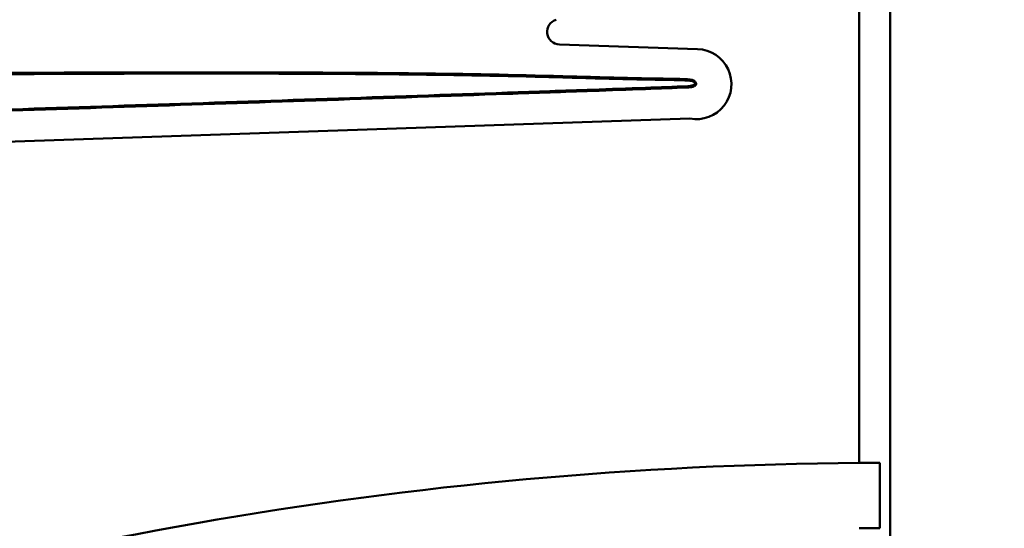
# Model space of a CAD drawing. Header units: inches. Extents: x 1.3 to 22.7, y 0.2 to 18.2.
# Tile 48 of 65: x 20.308 to 21.098, y 2.666 to 3.074. Entities that reach past the tile are written whole.
import ezdxf

# ---------------------------------------------------------------- set-up
doc = ezdxf.new("R2010")
doc.units = ezdxf.units.IN
doc.header["$LTSCALE"] = 0.833333
doc.header["$MEASUREMENT"] = 0
for name, color, linetype, lineweight in [('Dimension (ANSI)', 7, 'Continuous', 25), ('Visible (ANSI)', 7, 'Continuous', 50), ('Visible Narrow (ANSI)', 7, 'Continuous', 35)]:
    doc.layers.add(name, color=color, linetype=linetype, lineweight=lineweight)
doc.styles.add('Note Text (ANSI)', font='tahoma.ttf')
doc.dimstyles.new('Default (ANSI)', dxfattribs={"dimscale": 0.833333, "dimtxt": 0.2, "dimasz": 0.098425, "dimexe": 0.125, "dimexo": 0.0625, "dimgap": 0.031496, "dimtad": 0, "dimtih": 1, "dimtoh": 1, "dimrnd": 1e-08, "dimzin": 4, "dimdsep": 46, "dimtxsty": 'Note Text (ANSI)', "dimcen": 0.09, "dimdle": 0.393701, "dimclrd": 256, "dimclre": 256, "dimclrt": 256, "dimadec": 0, "dimazin": 1, "dimtfac": 1, "dimtofl": 0, "dimtmove": 0, "dimatfit": 3, "dimfxl": 1, "dimtolj": 1, "dimtzin": 4, "dimlwd": -1, "dimlwe": -1, "dimarcsym": 0})

# ---------------------------------------------------------------- blocks, each defined once
blk = doc.blocks.new('*D12')
at = {"layer": 'Defpoints', "color": 0}
for p in [(20.94052, 3.51761), (22.25286, 3.51761), (20.48839, 1.82828)]:
    blk.add_point(p, dxfattribs=at)
at = {"layer": 'Dimension (ANSI)'}
for p, q in [((20.9926, 3.51761), (22.35702, 3.51761)), ((22.25286, 3.43559), (22.25286, 2.73483)), ((22.25286, 1.9103), (22.25286, 2.46429)), ((20.54047, 1.82828), (22.35702, 1.82828))]:
    blk.add_line(p, q, dxfattribs=at)
for points in [[(22.23919, 3.43559), (22.26653, 3.43559), (22.25286, 3.51761)], [(22.23919, 1.9103), (22.26653, 1.9103), (22.25286, 1.82828)]]:
    blk.add_solid(points, dxfattribs=at)
at = {"layer": 'Dimension (ANSI)', "insert": (21.79712, 2.70858), "char_height": 0.1666667, "attachment_point": 1, "style": 'Note Text (ANSI)'}
blk.add_mtext('\\A1;2.03 [51]', dxfattribs=at)
blk = doc.blocks.new('*D13')
at = {"layer": 'Defpoints', "color": 0}
for p in [(20.94052, 3.51761), (21.58884, 3.51761), (20.94052, 1.99678)]:
    blk.add_point(p, dxfattribs=at)
at = {"layer": 'Dimension (ANSI)'}
for p, q in [((20.9926, 3.51761), (21.69301, 3.51761)), ((21.58884, 3.43559), (21.58884, 3.07583)), ((21.58884, 2.0788), (21.58884, 2.8053)), ((20.9926, 1.99678), (21.69301, 1.99678))]:
    blk.add_line(p, q, dxfattribs=at)
for points in [[(21.57517, 3.43559), (21.60251, 3.43559), (21.58884, 3.51761)], [(21.57517, 2.0788), (21.60251, 2.0788), (21.58884, 1.99678)]]:
    blk.add_solid(points, dxfattribs=at)
at = {"layer": 'Dimension (ANSI)', "insert": (21.13966, 3.04959), "char_height": 0.1666667, "attachment_point": 1, "style": 'Note Text (ANSI)'}
blk.add_mtext('\\A1;1.83 [46]', dxfattribs=at)

msp = doc.modelspace()

# ---------------------------------------------------------------- linework, layer by layer
at = {"layer": 'Visible (ANSI)'}
for p, q in [((20.98135, 3.45178), (20.98135, 2.71862)), ((21.00635, 2.32261), (21.00635, 3.45178)), ((20.74096, 3.05418), (20.85182, 3.05048)), ((20.84563, 2.99479), (20.26535, 2.97495)), ((20.99802, 2.7187), (20.99802, 2.6662))]:
    msp.add_line(p, q, dxfattribs=at)
for centre, radius, start, end in [((20.7413, 3.06436), 0.01018, 106.61333, 268.08834), ((20.85089, 3.0224), 0.0281, 259.22585, 88.08834), ((21.00635, -0.50045), 3.21917, 90.44496, 109.45816), ((21.00635, -0.50045), 3.21917, 90.14832, 90.44496), ((21.00635, -0.50045), 3.16667, 90.15078, 90.45234)]:
    msp.add_arc(centre, radius, start, end, dxfattribs=at)
for points, knots in [([(20.72887, 3.02918), (20.69012, 3.03019), (20.65135, 3.03084), (20.56574, 3.03167), (20.51889, 3.03184), (20.38644, 3.03193), (20.30083, 3.03152), (20.21523, 3.03082), (20.12963, 3.03012), (20.04404, 3.02915), (19.91549, 3.02695), (19.87252, 3.02608), (19.80329, 3.02419), (19.77701, 3.02338), (19.74287, 3.02196), (19.73499, 3.02161), (19.71865, 3.02077), (19.71016, 3.02033), (19.70173, 3.01959)], [-4.174531, -4.174531, -4.174531, -4.174531, -3.701923, -3.701923, -3.130842, -3.130842, -2.087153, -2.087153, -2.087153, -1.043576, -1.043576, -0.519716, -0.519716, -0.199283, -0.199283, -0.103167, -0.103167, 0, 0, 0, 0]), ([(20.84769, 3.02583), (20.84514, 3.02623), (20.84244, 3.02641), (20.83679, 3.02662), (20.83374, 3.02666), (20.82643, 3.02679), (20.82217, 3.02685), (20.80804, 3.0271), (20.79817, 3.02733), (20.78829, 3.02757), (20.77839, 3.02782), (20.76848, 3.02808), (20.74868, 3.02862), (20.73878, 3.02889), (20.72887, 3.02918)], [-0.4824874, -0.4824874, -0.4824874, -0.4824874, -0.451123, -0.451123, -0.4139536, -0.4139536, -0.3620374, -0.3620374, -0.2415873, -0.2415873, -0.2415873, -0.1207937, -0.1207937, 0, 0, 0, 0]), ([(20.84406, 3.01979), (20.84422, 3.0198), (20.84437, 3.01981), (20.84509, 3.01987), (20.84566, 3.01992), (20.84666, 3.02007), (20.84709, 3.02015), (20.84788, 3.02033), (20.84823, 3.02042), (20.84886, 3.02065), (20.84914, 3.02076), (20.84962, 3.02102), (20.84982, 3.02113), (20.85003, 3.02131), (20.85014, 3.0214), (20.85025, 3.0215), (20.85048, 3.0218), (20.85061, 3.02197), (20.85077, 3.02267), (20.85072, 3.02286), (20.85064, 3.02326), (20.85058, 3.02342), (20.85042, 3.02376), (20.85032, 3.02392), (20.85008, 3.02427), (20.84994, 3.02444), (20.84957, 3.02483), (20.84934, 3.02503), (20.84877, 3.02542), (20.84842, 3.0256), (20.84794, 3.02576), (20.84776, 3.02581), (20.84769, 3.02583)], [-0.03611484, -0.03611484, -0.03611484, -0.03611484, -0.03419923, -0.03419923, -0.02767141, -0.02767141, -0.02265002, -0.02265002, -0.0187874, -0.0187874, -0.01581616, -0.01581616, -0.01395914, -0.01395914, -0.01395914, -0.01303062, -0.01303062, -0.01232801, -0.01232801, -0.011545, -0.011545, -0.01042199, -0.01042199, -0.00888415, -0.00888415, -0.00688497, -0.00688497, -0.00428602, -0.00428602, -0.0009074, -0.0009074, 0, 0, 0, 0]), ([(20.84746, 3.0246), (20.84746, 3.0246), (20.84746, 3.0246), (20.84749, 3.02477), (20.84752, 3.02493), (20.84757, 3.02523), (20.8476, 3.02536), (20.84764, 3.02558), (20.84766, 3.02567), (20.84768, 3.0258), (20.84769, 3.02583), (20.84769, 3.02583)], [-0.008006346, -0.008006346, -0.008006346, -0.008006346, -0.007969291, -0.007969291, -0.005952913, -0.005952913, -0.003968, -0.003968, -0.001983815, -0.001983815, 0, 0, 0, 0]), ([(20.26535, 2.99995), (20.31358, 3.00156), (20.3618, 3.00316), (20.45826, 3.00639), (20.50649, 3.00801), (20.55471, 3.00965), (20.60294, 3.01128), (20.65116, 3.01293), (20.7221, 3.01539), (20.74482, 3.01618), (20.78175, 3.01748), (20.79596, 3.01799), (20.82146, 3.01892), (20.83277, 3.01928), (20.84406, 3.01979)], [-2.353196, -2.353196, -2.353196, -2.353196, -1.764884, -1.764884, -1.176571, -1.176571, -1.176571, -0.588285, -0.588285, -0.311145, -0.311145, -0.137789, -0.137789, 0, 0, 0, 0]), ([(20.84399, 3.02104), (20.84399, 3.02103), (20.84399, 3.02103), (20.844, 3.02086), (20.84401, 3.0207), (20.84402, 3.0204), (20.84403, 3.02026), (20.84404, 3.02004), (20.84405, 3.01995), (20.84406, 3.01982), (20.84406, 3.01979), (20.84406, 3.01979)], [-0.000037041, -0.000037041, -0.000037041, -0.000037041, 0, 0, 0.002014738, 0.002014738, 0.003999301, 0.003999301, 0.005983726, 0.005983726, 0.007968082, 0.007968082, 0.007968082, 0.007968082])]:
    msp.add_open_spline(points, degree=3, knots=knots, dxfattribs=at)
at = {"layer": 'Visible Narrow (ANSI)'}
for points, knots in [([(19.70185, 3.01835), (19.71027, 3.01908), (19.71872, 3.01952), (19.73505, 3.02036), (19.74292, 3.02071), (19.77706, 3.02213), (19.80333, 3.02294), (19.87255, 3.02483), (19.91551, 3.0257), (20.04406, 3.0279), (20.12965, 3.02887), (20.21524, 3.02957), (20.30084, 3.03027), (20.38644, 3.03068), (20.51889, 3.03059), (20.56573, 3.03042), (20.65133, 3.02959), (20.69009, 3.02894), (20.72884, 3.02793)], [0.000036, 0.000036, 0.000036, 0.000036, 0.103167, 0.103167, 0.199283, 0.199283, 0.519716, 0.519716, 1.043576, 1.043576, 2.087153, 2.087153, 2.087153, 3.130842, 3.130842, 3.701923, 3.701923, 4.174523, 4.174523, 4.174523, 4.174523]), ([(20.72887, 3.02918), (20.72887, 3.02918), (20.72887, 3.02915), (20.72887, 3.02902), (20.72887, 3.02893), (20.72886, 3.0287), (20.72886, 3.02856), (20.72885, 3.02826), (20.72884, 3.0281), (20.72884, 3.02793)], [0, 0, 0, 0, 0.25, 0.25, 0.5, 0.5, 0.75, 0.75, 1, 1, 1, 1]), ([(20.72884, 3.02793), (20.73874, 3.02764), (20.74864, 3.02737), (20.76845, 3.02683), (20.77836, 3.02657), (20.78826, 3.02632), (20.79814, 3.02608), (20.80801, 3.02585), (20.82215, 3.0256), (20.82641, 3.02554), (20.83371, 3.02542), (20.83676, 3.02537), (20.84237, 3.02516), (20.84493, 3.025), (20.84746, 3.0246)], [0.0000076, 0.0000076, 0.0000076, 0.0000076, 0.1207937, 0.1207937, 0.2415873, 0.2415873, 0.2415873, 0.3620374, 0.3620374, 0.4139536, 0.4139536, 0.451123, 0.451123, 0.4823472, 0.4823472, 0.4823472, 0.4823472]), ([(20.84399, 3.02104), (20.8327, 3.02053), (20.82141, 3.02016), (20.79591, 3.01924), (20.7817, 3.01873), (20.74478, 3.01743), (20.72206, 3.01664), (20.65112, 3.01418), (20.60289, 3.01253), (20.55467, 3.0109), (20.50644, 3.00926), (20.45822, 3.00764), (20.36176, 3.00441), (20.31354, 3.00281), (20.26531, 3.0012)], [0.000059, 0.000059, 0.000059, 0.000059, 0.137789, 0.137789, 0.311145, 0.311145, 0.588285, 0.588285, 1.176571, 1.176571, 1.176571, 1.764884, 1.764884, 2.353196, 2.353196, 2.353196, 2.353196]), ([(20.84746, 3.0246), (20.84752, 3.02458), (20.84758, 3.02456), (20.8479, 3.02445), (20.84815, 3.02432), (20.84856, 3.02404), (20.84872, 3.02391), (20.84899, 3.02363), (20.84909, 3.0235), (20.84926, 3.02326), (20.84932, 3.02315), (20.84941, 3.02295), (20.84945, 3.02287), (20.84948, 3.02271), (20.84948, 3.02265), (20.84946, 3.02253), (20.84943, 3.02248), (20.84934, 3.02237), (20.84929, 3.02232), (20.84923, 3.02227), (20.84911, 3.02217), (20.84898, 3.02209), (20.84863, 3.0219), (20.8484, 3.02181), (20.84787, 3.02162), (20.84757, 3.02154), (20.84685, 3.02137), (20.84645, 3.0213), (20.84551, 3.02117), (20.84498, 3.02111), (20.84429, 3.02106), (20.84414, 3.02105), (20.84399, 3.02104)], [0.0001305, 0.0001305, 0.0001305, 0.0001305, 0.0009074, 0.0009074, 0.00428602, 0.00428602, 0.00688497, 0.00688497, 0.00888415, 0.00888415, 0.01042199, 0.01042199, 0.011545, 0.011545, 0.01232801, 0.01232801, 0.01303062, 0.01303062, 0.01395914, 0.01395914, 0.01395914, 0.01581616, 0.01581616, 0.0187874, 0.0187874, 0.02265002, 0.02265002, 0.02767141, 0.02767141, 0.03419923, 0.03419923, 0.03605619, 0.03605619, 0.03605619, 0.03605619])]:
    msp.add_open_spline(points, degree=3, knots=knots, dxfattribs=at)

# ---------------------------------------------------------------- dimensions: what is measured, and where the dimension line sits
at = {"layer": 'Dimension (ANSI)'}
for base, p1, picture, middle in [((22.25286, 3.51761), (20.48839, 1.82828), '*D12', (22.25286, 2.59956)), ((21.58884, 3.51761), (20.94052, 1.99678), '*D13', (21.58884, 2.94056))]:
    dim = msp.add_linear_dim(base=base, p1=p1, p2=(20.94052, 3.51761), angle=90, dimstyle='Default (ANSI)', override={"dimdec": 2, "dimlfac": 1.2, "dimtp": 0, "dimtm": 0, "dimtdec": 2, "dimatfit": 1}, dxfattribs=at)
    dim.commit()
    dim.dimension.update_dxf_attribs({"geometry": picture, "text_midpoint": middle, "dimtype": 160})

doc.saveas('drawing.dxf')
